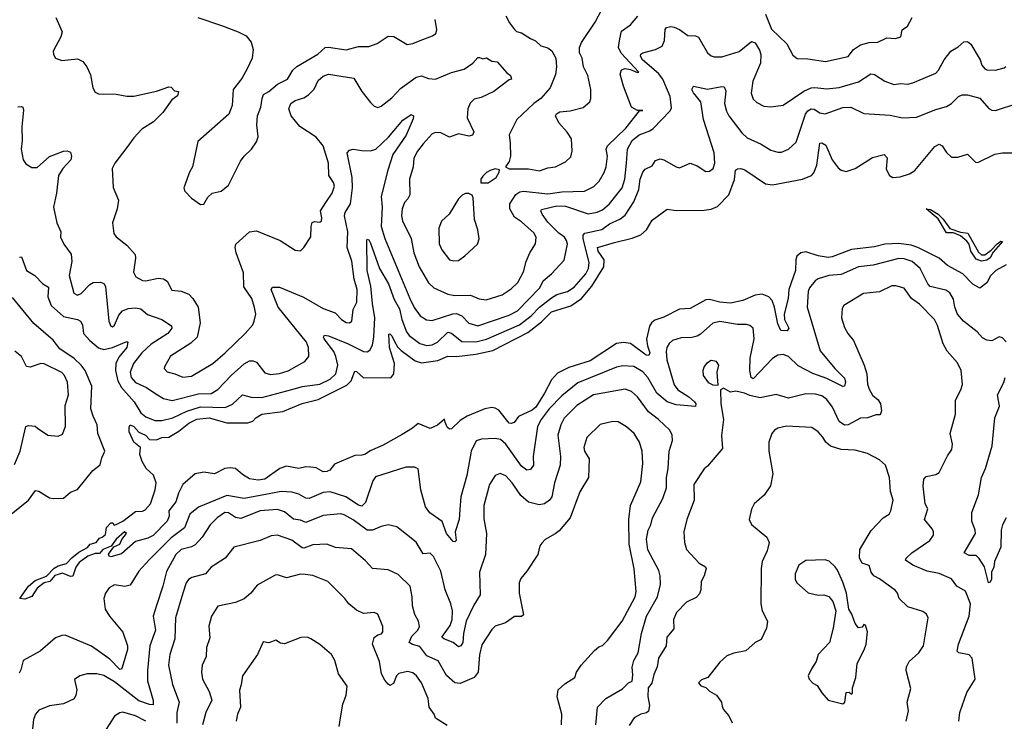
# Model space of a CAD drawing. Extents: x 1954678 to 2060275, y 904822 to 1016299.
# Tile 18 of 256: x 1974455 to 1980065, y 914905 to 918903. Entities that reach past the tile are written whole.
import ezdxf

# ---------------------------------------------------------------- set-up
doc = ezdxf.new("R2010")
doc.units = 0

msp = doc.modelspace()

# ---------------------------------------------------------------- linework, layer by layer
at = {"layer": '0CON20XD'}
for points in [[(1977225.6, 918925), (1977245.5, 918885.5), (1977275, 918848), (1977286.9, 918836.9), (1977315, 918829.4), (1977365, 918795.7), (1977395, 918783.1), (1977425, 918754.4), (1977465, 918742.5), (1977486.4, 918726.4), (1977510.6, 918685), (1977513.3, 918635), (1977508.5, 918591.5), (1977477.8, 918515), (1977425, 918454), (1977383.8, 918425), (1977288, 918335), (1977245, 918247.5), (1977249.7, 918199.7), (1977251.2, 918125), (1977243.9, 918096.1), (1977222.5, 918065), (1977243.9, 918053.9), (1977355, 918053.5), (1977417.6, 918042.4), (1977465, 918058.8), (1977507.5, 918065), (1977565, 918092.5), (1977595, 918122), (1977603.1, 918155), (1977600, 918225), (1977575, 918262.2), (1977526.2, 918315), (1977507.8, 918355), (1977513.8, 918366.2), (1977532.2, 918377.8), (1977591.2, 918385), (1977665, 918403.8), (1977704.3, 918435), (1977710, 918455), (1977708.6, 918505), (1977692.9, 918585), (1977667.5, 918635), (1977660, 918685), (1977645.8, 918715), (1977645.7, 918745), (1977656.8, 918773.2), (1977735, 918890), (1977773.1, 918965)], [(1974661.2, 918915), (1974696.7, 918835), (1974690, 918805), (1974646.7, 918725), (1974648.8, 918705), (1974660, 918685), (1974695, 918670.8), (1974785, 918680.8), (1974814.5, 918664.5), (1974838.1, 918635), (1974859.1, 918589.1), (1974871.2, 918515), (1974885, 918490), (1974905, 918480), (1975005, 918479.2), (1975065, 918466.9), (1975105, 918467.5), (1975235, 918496.9), (1975305, 918520), (1975318.8, 918518.8), (1975338.3, 918498.3), (1975360, 918495), (1975355, 918470), (1975322.5, 918447.5), (1975270.8, 918375), (1975218.2, 918321.8), (1975151.2, 918278.8), (1975105, 918230.5), (1975065, 918175.6), (1974997.1, 918085), (1974982.5, 918055), (1974987.3, 917947.3), (1975018.1, 917875), (1975011.1, 917825), (1974984.4, 917745), (1974992.5, 917685), (1975005, 917666.2), (1975065, 917618), (1975112.5, 917565), (1975115.6, 917545), (1975104.4, 917465), (1975117.6, 917437.6), (1975155, 917416.9), (1975174.6, 917414.6), (1975245, 917430.5), (1975275, 917426.9), (1975295, 917412.5), (1975322.8, 917362.8), (1975375, 917355.6), (1975419.1, 917339.1), (1975442.5, 917315), (1975473.1, 917265), (1975484.5, 917175.5), (1975465.6, 917095), (1975430, 917060), (1975315, 916985.5), (1975280, 916925), (1975278.8, 916915), (1975295, 916896), (1975340, 916885), (1975385, 916867.2)], [(1975385, 916867.2), (1975435, 916872.2), (1975555, 916943.8), (1975626.9, 917005), (1975740, 917115), (1975782.9, 917165), (1975791.9, 917185), (1975800.5, 917225), (1975793.8, 917263.8), (1975778.1, 917315), (1975731.6, 917381.6), (1975731.2, 917461.2), (1975689.2, 917575), (1975682.7, 917605), (1975687.5, 917625), (1975765, 917693.6), (1975805, 917700.5), (1975938.8, 917645), (1976025, 917589.2), (1976055, 917586.2), (1976074, 917605), (1976113.6, 917666.4), (1976115.4, 917725), (1976121.8, 917748.2), (1976135, 917754.3), (1976165, 917750), (1976175, 917756.7), (1976177.5, 917775), (1976168.8, 917815), (1976199, 917861), (1976236.4, 917915), (1976248.2, 917955), (1976242.5, 917975), (1976216.2, 918015), (1976214.5, 918085), (1976185.3, 918185), (1976145, 918234.5), (1976051.8, 918295), (1976002.3, 918355), (1975989.6, 918395), (1976000.9, 918425), (1976025, 918442.9), (1976075, 918458.5), (1976101.8, 918475), (1976133.3, 918506.7), (1976155, 918557.8), (1976185, 918582.5), (1976215, 918593.6), (1976360, 918570), (1976403.8, 918495), (1976455, 918430.6), (1976475, 918410.8), (1976495, 918402.9), (1976515, 918411.4), (1976575, 918457.3), (1976625, 918511.8), (1976715, 918575.5), (1976745, 918583.8), (1976785, 918569.1), (1976825, 918564.4), (1976915, 918603.1), (1976987.6, 918622.4), (1977038, 918655), (1977065, 918687.5), (1977075, 918687.5), (1977095, 918681.2), (1977115, 918686.7), (1977145, 918667.5), (1977175, 918663.8), (1977230.3, 918600.3), (1977252.5, 918585), (1977257.5, 918565), (1977245, 918561.2), (1977156, 918495), (1977085, 918459.1), (1977045, 918450.4), (1977021.4, 918428.6), (1977008, 918395), (1977005.3, 918345), (1977042.7, 918265), (1977035.8, 918245), (1977015, 918239.6), (1976955, 918252.1), (1976905, 918234.4), (1976855, 918257.9), (1976825, 918261.2), (1976805, 918252.2), (1976755, 918195.6), (1976722.5, 918155), (1976701.5, 918115), (1976696.5, 918065), (1976676.7, 917995), (1976677.3, 917905), (1976667.1, 917882.9), (1976648.7, 917861.3), (1976634.6, 917825.4), (1976631.5, 917785), (1976636.6, 917756.6), (1976685, 917656.2), (1976700.3, 917575), (1976730.5, 917495), (1976783.9, 917403.9), (1976815, 917374.5), (1976895, 917338.9), (1976935, 917331.9), (1977023.4, 917333.4), (1977072.9, 917312.9), (1977112.4, 917307.6), (1977205, 917335.4), (1977255, 917368.8), (1977293.6, 917405), (1977325, 917466), (1977340.9, 917525), (1977362.2, 917575), (1977394.5, 917625.5), (1977397.6, 917662.4), (1977386.5, 917686.5), (1977315, 917751.9), (1977275, 917777.5), (1977248.6, 917825), (1977248.8, 917855), (1977282, 917908), (1977305, 917922), (1977325, 917925.8), (1977465, 917910.6), (1977545, 917922.4), (1977673.4, 917926.6), (1977726.4, 917953.7), (1977756, 917984), (1977785, 918032), (1977797.1, 918065), (1977803.6, 918125), (1977796.1, 918165), (1977805.3, 918185), (1977909.8, 918285), (1977986.1, 918383.9), (1978006.4, 918386.4), (1977974.5, 918385.5), (1977941.3, 918405), (1977896.1, 918525), (1977876.5, 918593.5), (1977885, 918617.8), (1977905, 918625.9), (1977935, 918620.3), (1977975, 918602.2), (1977983.3, 918605), (1977881.8, 918711.8), (1977868, 918745), (1977874.5, 918794.5), (1977885, 918837.5), (1977935.5, 918874.5), (1977976.7, 918923.3)], [(1975470, 918915), (1975605, 918871.1), (1975700, 918835), (1975745, 918811.4), (1975774.7, 918774.7), (1975785.5, 918734.5), (1975780, 918685), (1975753.4, 918626.6), (1975720.9, 918569.1), (1975672, 918505), (1975666, 918415), (1975646.2, 918365), (1975471.2, 918208.8), (1975440, 918065), (1975422, 918035), (1975391.2, 917945), (1975396.4, 917926.4), (1975435, 917886.2), (1975485, 917851.2)], [(1975485, 917851.2), (1975505, 917852.5), (1975527.7, 917892.3), (1975552.5, 917915), (1975603.3, 917926.7), (1975645, 917960), (1975713, 918097), (1975734.3, 918125.7), (1975776.7, 918165), (1975805, 918207.5), (1975813.8, 918235), (1975806.7, 918305), (1975811.2, 918355), (1975830, 918405), (1975836, 918454), (1975845, 918477.5), (1975875, 918494), (1975924.7, 918535.3), (1975981.1, 918565), (1976011.8, 918615), (1976035, 918636.5), (1976153.6, 918706.3), (1976195, 918745.4), (1976215, 918747.3), (1976315, 918731.8), (1976385, 918750.8), (1976445, 918750), (1976491.9, 918768.1), (1976555, 918810), (1976587.2, 918807.2), (1976662.3, 918762.3), (1976695, 918767.1), (1976736.7, 918785), (1976807.9, 918812.1), (1976826.2, 918825), (1976832.5, 918845), (1976822, 918905)], [(1978704.6, 918935), (1978738.9, 918848.9), (1978825.3, 918765.3), (1978861.1, 918701.1), (1978885, 918681.4), (1978945, 918681.1), (1979045.6, 918665.6), (1979175, 918693.3), (1979206.3, 918733.7), (1979245, 918760), (1979295, 918773.1), (1979343.8, 918775), (1979395, 918800.5), (1979445, 918795.6), (1979476, 918805), (1979483.3, 918845), (1979513.9, 918866.1), (1979540, 918915)], [(1974445, 918407.1), (1974465, 918409.2), (1974474.1, 918404.1), (1974477.7, 918387.7), (1974467.9, 918292.1), (1974470, 918215), (1974464.7, 918165), (1974475.4, 918105.4), (1974491.1, 918081.1), (1974525, 918061.4), (1974555, 918060.6), (1974625.8, 918124.2), (1974705, 918153.6), (1974726.8, 918156.8), (1974745, 918148.8), (1974750.3, 918125), (1974746.2, 918105), (1974700.7, 918055), (1974677.3, 918015), (1974665.8, 917914.2), (1974647.8, 917835), (1974666.2, 917745), (1974690, 917695), (1974687.5, 917665), (1974706.7, 917625), (1974748.1, 917568.1), (1974753.3, 917525), (1974737.1, 917445), (1974764.4, 917345), (1974785, 917334.4), (1974805, 917343.1), (1974854.4, 917395), (1974873.8, 917405), (1974915, 917406.8), (1974935, 917400.6), (1974943.7, 917383.7), (1974962.5, 917185), (1974975, 917156.7), (1974985, 917154), (1974995, 917162), (1975019.8, 917220.2), (1975041.4, 917245), (1975072.9, 917257.1), (1975115, 917261.1), (1975145, 917256.2), (1975183.2, 917223.2), (1975265, 917195.4), (1975319.4, 917159.4), (1975323.1, 917145), (1975300, 917115), (1975205, 917054.2), (1975152.2, 917005), (1975104.1, 916945), (1975084.3, 916895.7), (1975090.9, 916865), (1975114.6, 916835), (1975177.4, 916807.4), (1975231, 916771), (1975274.3, 916744.3), (1975325, 916733.2), (1975475, 916771.9), (1975546.1, 916773.9), (1975584.8, 916795.2), (1975660.4, 916875), (1975735, 916942), (1975765, 916958.5), (1975785, 916959.5), (1975805, 916951.9), (1975851.9, 916891.9), (1975885, 916881.8), (1975935, 916886.4), (1975985, 916902.3), (1976080, 916955), (1976103.1, 916985), (1976100, 917035), (1976089.2, 917065), (1975928.8, 917265), (1975887.3, 917365), (1975895, 917379.4), (1975935, 917379.6), (1976071.7, 917321.7), (1976185, 917256.9), (1976252.8, 917232.8), (1976289.2, 917195), (1976315, 917178.2), (1976335, 917176.4), (1976347.9, 917185), (1976355, 917252.5), (1976375.4, 917294.6), (1976377.8, 917365), (1976361.5, 917425), (1976346.9, 917526.9), (1976321.5, 917605), (1976324.7, 917695), (1976305.9, 917785), (1976308.9, 917805), (1976339.8, 917855), (1976351.3, 917945), (1976349.3, 918005), (1976320.5, 918145), (1976335, 918160.6), (1976355, 918166.1), (1976405, 918157.3), (1976455, 918156.9), (1976484.1, 918165.9), (1976556.7, 918233.3), (1976638.4, 918331.6), (1976685, 918363.8), (1976700, 918355), (1976698, 918338), (1976657.6, 918245), (1976581.8, 918135), (1976552.4, 918045), (1976515.2, 917895), (1976519.8, 917835), (1976515.8, 917725), (1976535, 917657.1), (1976677.5, 917315), (1976703.3, 917263.3), (1976736.5, 917216.5), (1976772.3, 917192.3), (1976805, 917189.3), (1976922.8, 917227.2), (1976945, 917229.1), (1976974.9, 917214.9), (1977015, 917174.7), (1977065, 917158), (1977245, 917220.3), (1977292.3, 917245), (1977418.5, 917375), (1977437.9, 917415), (1977484.5, 917455), (1977556.6, 917533.4), (1977576.5, 917625), (1977571.5, 917645), (1977558.5, 917665), (1977527.2, 917687.2), (1977465, 917750), (1977432.1, 917795), (1977425.4, 917814.6), (1977428.9, 917821.1), (1977515, 917841.9), (1977565, 917840.4), (1977695, 917796.2), (1977745, 917806.6), (1977775, 917820), (1977816.2, 917855), (1977887.4, 917945), (1977903.8, 917995), (1977912.6, 918085), (1977919.3, 918165), (1977944.1, 918215), (1977985, 918248.1), (1978045, 918270), (1978065, 918283.3), (1978161.2, 918385), (1978168.6, 918401.4), (1978160.8, 918465), (1978120.3, 918565), (1978095, 918596.7), (1978004.6, 918675), (1977992.5, 918695), (1977993.7, 918706.3), (1978005.5, 918714.5), (1978077, 918733), (1978115, 918752.5), (1978129.3, 918785), (1978132.8, 918847.2), (1978140.7, 918859.3), (1978165, 918864.4), (1978185, 918861.2), (1978215, 918848.2), (1978263, 918813), (1978305, 918810.6), (1978323.6, 918803.6), (1978374, 918714), (1978395, 918696.9), (1978411.7, 918691.7), (1978455, 918691.2), (1978555, 918723.1), (1978625, 918778.6), (1978645, 918772.5), (1978670.5, 918730.5), (1978678.4, 918705), (1978675.3, 918655), (1978632.9, 918552.9), (1978623.8, 918483.8), (1978635, 918451.2), (1978655, 918430.8), (1978695, 918410.8), (1978735, 918407.5), (1978805, 918417.1), (1978923, 918497), (1978965, 918514.7), (1978985, 918517.5), (1979055, 918508.5), (1979125, 918516.4), (1979235, 918549.3), (1979305, 918594.3), (1979325, 918591.9), (1979385, 918553.1), (1979435, 918534.4), (1979475, 918540.6), (1979515, 918535.8), (1979545, 918542.9), (1979675, 918599.2), (1979690.8, 918615), (1979722.9, 918675), (1979760, 918725), (1979801.7, 918748.3), (1979835, 918778), (1979855, 918778.8), (1979875, 918763.3), (1979927.5, 918675), (1979936.7, 918645), (1979955, 918623.8), (1979965, 918618), (1980015, 918615.8), (1980065, 918630), (1980073.6, 918636.4)], [(1974455, 917550), (1974465, 917552.5), (1974494.4, 917474.4), (1974541.2, 917445), (1974588.1, 917398.1), (1974619.7, 917379.7), (1974616.1, 917325), (1974635.4, 917275), (1974705, 917211.4), (1974784.7, 917194.7), (1974802.2, 917185), (1974813.1, 917165), (1974818.8, 917115), (1974854.6, 917075), (1974905, 917034.2), (1974935, 917024.7), (1974985, 917034.8), (1975065, 917069.4), (1975072, 917065), (1975066.3, 917035), (1975019.6, 916980.4), (1975002.7, 916945), (1975001.3, 916905), (1975015, 916846.2), (1975035, 916806.8), (1975107.6, 916725), (1975145, 916663.3), (1975175, 916639.5), (1975225, 916620.2), (1975265, 916618.6), (1975328.6, 916635), (1975408, 916672), (1975485, 916697.7), (1975626.3, 916693.7), (1975668, 916712), (1975724.1, 916765.9), (1975775, 916751.8), (1975835, 916751.3), (1976005, 916796.2), (1976066, 916814), (1976165, 916827.1), (1976225, 916854.2), (1976255.9, 916885), (1976267.6, 916935), (1976257, 916985), (1976245, 917011.8), (1976190.7, 917085), (1976186.7, 917095), (1976192.5, 917105), (1976215, 917101.8), (1976327.1, 917057.1), (1976415, 917011.8), (1976435, 917010), (1976450, 917020), (1976465, 917048.8), (1976474, 917096), (1976478.8, 917205), (1976464.8, 917285.2), (1976456.8, 917385), (1976434.4, 917475), (1976433.5, 917646.5), (1976435, 917652.5), (1976445, 917649.2), (1976455, 917630), (1976504.7, 917485), (1976557.6, 917397.6), (1976588.3, 917308.3), (1976620, 917255), (1976632.9, 917195), (1976658.8, 917125), (1976675, 917103.4), (1976735, 917057.5), (1976775, 917046), (1976805, 917051.2), (1976835, 917065.9), (1976895, 917122.8), (1976915, 917116.7), (1976975, 917070), (1977055, 917068.1), (1977115, 917083.2), (1977303.2, 917165), (1977369.2, 917215), (1977417.6, 917265), (1977485, 917319), (1977515, 917336.6), (1977577.1, 917355), (1977615, 917380), (1977680.3, 917455), (1977695.7, 917485), (1977699.9, 917519.9), (1977665.2, 917655), (1977665.4, 917675), (1977675, 917686.2), (1977771.4, 917708.6), (1977815, 917739.5), (1977875, 917765.9), (1977905, 917790.4), (1977955.3, 917865), (1977983.2, 917935), (1977991.4, 917995), (1978005.2, 918034.8), (1978019.3, 918050.8), (1978058.6, 918071.4), (1978078.7, 918101.3), (1978105, 918111.4), (1978125, 918105.7), (1978195, 918064.3), (1978215, 918059.2), (1978275, 918086.2), (1978315, 918070.8), (1978365, 918038.9), (1978385, 918039.4), (1978405.6, 918055), (1978415.5, 918085), (1978412, 918145), (1978351.4, 918335), (1978335.4, 918435.4), (1978295, 918487.5), (1978284.6, 918505.4), (1978295, 918524.3), (1978375, 918507.1), (1978455, 918523.3), (1978470, 918520), (1978478.7, 918498.7), (1978471.1, 918425), (1978482.2, 918382.2), (1978496.5, 918355), (1978569.1, 918259.1), (1978600.4, 918230.4), (1978680, 918195), (1978735, 918159.5), (1978775, 918147.8), (1978795, 918148.1), (1978835, 918165.7), (1978878.6, 918205), (1978931.6, 918365), (1978945, 918383.3), (1978965, 918396.1), (1978982.7, 918392.7), (1979015, 918372.9), (1979045, 918366.7), (1979145, 918402.7), (1979190, 918405), (1979265, 918369.4), (1979415, 918360), (1979486.1, 918343.9), (1979565, 918348.2), (1979675, 918392.2), (1979735, 918408.6), (1979764, 918425), (1979804.7, 918465.3), (1979825, 918475.6), (1979855, 918474.5), (1979925, 918456.7), (1979976.6, 918396.6), (1979995, 918387.1), (1980015, 918385.6), (1980142.9, 918427.1)], [(1980075, 917507.3), (1980016.6, 917473.4), (1979986.6, 917443.4), (1979965, 917403.1), (1979925, 917374.3), (1979885, 917395.5), (1979829.4, 917455), (1979742, 917502), (1979695, 917543.8), (1979572.5, 917605), (1979535, 917617.6), (1979465, 917627.3), (1979385, 917623.7), (1979325, 917609.2), (1979195, 917594.4), (1979085, 917551.7), (1979061.8, 917548.3), (1979005, 917557.1), (1978935, 917580.5), (1978905.5, 917574.5), (1978882.5, 917555), (1978876.7, 917535), (1978876.2, 917475), (1978838.1, 917365), (1978833.7, 917315), (1978810.7, 917225), (1978813.4, 917195), (1978836.9, 917145), (1978828.9, 917131.1), (1978791.5, 917131.5), (1978775, 917170.8), (1978756.8, 917265), (1978743, 917303), (1978723.5, 917325), (1978685, 917339.3), (1978645, 917332.8), (1978575, 917302.6), (1978505, 917288.8), (1978445, 917293.2), (1978385, 917308.8), (1978365, 917306.4), (1978275, 917258), (1978215, 917253.3), (1978125, 917207.5), (1978075, 917191.8), (1978055, 917175.6), (1978043.6, 917156.4), (1978027.3, 917082.7), (1978031.9, 917045), (1978045.8, 917005), (1978040.6, 916989.4), (1978025, 916991.3), (1977935, 917057.9), (1977895, 917063.4), (1977855, 917058.2), (1977705, 916958.8), (1977585, 916922.2), (1977520.3, 916889.7), (1977485, 916850.5), (1977446.2, 916775), (1977395.6, 916695), (1977375, 916679.1), (1977297.6, 916642.4), (1977272.4, 916607.6), (1977255, 916601.4), (1977245, 916604.4), (1977185, 916678.5), (1977165, 916690.5), (1977145, 916693.5), (1977105, 916686.2), (1977005.4, 916644.6), (1976965, 916618.8), (1976915, 916571.5), (1976905, 916570), (1976890.9, 916580.9), (1976879.5, 916609.5), (1976875, 916626.7), (1976835, 916593.3), (1976795, 916574), (1976725, 916602.5), (1976693.8, 916575), (1976635, 916538.9), (1976523.4, 916476.6), (1976452.6, 916447.4), (1976425, 916427.3), (1976405, 916420.9), (1976365, 916420.8), (1976248.8, 916371.2), (1976223.2, 916336.8), (1976205, 916327.8), (1976185, 916326.7), (1976145, 916349.2), (1976115, 916354.3), (1976085, 916355.8), (1976045, 916345.6), (1975975, 916360), (1975936.7, 916345), (1975852.5, 916285), (1975815, 916278.5), (1975765, 916287.5), (1975725, 916311.1), (1975685.4, 916345.4), (1975655, 916349.7), (1975623.5, 916345), (1975565, 916314.8), (1975504.4, 916325.6), (1975455, 916315.8), (1975384.2, 916255), (1975359.6, 916205), (1975344.3, 916155.7), (1975304.4, 916105), (1975306.9, 916075), (1975295, 916045.8), (1975215, 915964.5), (1975185, 915949.2), (1975115, 915930), (1975035, 915859.4), (1974975, 915842.9), (1974966.1, 915846.1), (1974962, 915858), (1974991.2, 915898.8), (1975025.6, 915914.4), (1975038, 915942), (1975063.8, 915975), (1975053.3, 915985), (1975005, 915942.5), (1974977, 915903), (1974929.2, 915885), (1974909.2, 915860.8), (1974885, 915860.6), (1974843.4, 915846.6), (1974795, 915810), (1974775, 915784.2), (1974757.7, 915732.3), (1974745, 915730.5), (1974698.9, 915748.9), (1974655, 915736.7), (1974627.6, 915702.4), (1974595, 915694.6), (1974555, 915664.5), (1974525, 915616.2), (1974485, 915601.1), (1974456.2, 915605), (1974504.7, 915675.3), (1974542.6, 915707.4), (1974607.6, 915732.4), (1974651.5, 915778.5), (1974675, 915791.8), (1974722.9, 915805), (1974752.7, 915837.3), (1974791.5, 915868.5), (1974842, 915895), (1974856, 915914), (1974892, 915925), (1974910.6, 915949.4), (1974926.2, 915953.8), (1974945, 915970), (1974950.5, 916009.5), (1974975, 916036.2), (1974986.1, 916036.1), (1974993, 916023), (1975005, 916026.7), (1975042.5, 916045), (1975115, 916100), (1975155, 916102.4), (1975170.4, 916109.6), (1975200, 916145), (1975228, 916225), (1975233.3, 916265), (1975217.3, 916307.3), (1975176, 916345), (1975152.5, 916385), (1975140, 916425), (1975143.8, 916465), (1975105, 916495.7), (1975079.6, 916555), (1975078.3, 916581.7), (1975085, 916593.8), (1975105, 916584.4), (1975135, 916552.2), (1975172, 916535), (1975195, 916511.2), (1975235, 916510), (1975265, 916522.5), (1975305, 916523.5), (1975362, 916558), (1975418.9, 916605), (1975465, 916626.5), (1975535, 916634.6), (1975635, 916605.3), (1975755, 916605.5), (1975783.6, 916616.4), (1975800.8, 916635), (1975835, 916656.1), (1975955, 916671.5), (1976065, 916715.3), (1976155, 916738.7), (1976319.6, 916820.4), (1976344, 916846), (1976365, 916900), (1976375, 916899.5), (1976415, 916862.3), (1976572.2, 916865), (1976586.8, 916885), (1976590, 916945), (1976563.2, 917035), (1976558.3, 917111.7), (1976565, 917113.8), (1976575, 917102.5), (1976590.8, 917069.2), (1976608.5, 917038.5), (1976628.8, 917018.8), (1976708.8, 916958.8), (1976745, 916948.1), (1976838.4, 916961.6), (1976895, 916986.1), (1976945, 916984.2), (1977055, 916997), (1977152, 917018), (1977350.1, 917119.9), (1977429, 917181), (1977485, 917239.5), (1977595, 917272), (1977655.4, 917314.6), (1977715.9, 917384.2), (1977784.2, 917495), (1977784.8, 917534.8), (1977751.2, 917585), (1977748.2, 917605), (1977844.5, 917634.5), (1977945, 917658.2), (1977995, 917678.1), (1978025.7, 917705), (1978058.3, 917761.7), (1978145, 917824), (1978195.6, 917815.6), (1978355, 917818.5), (1978395, 917822.9), (1978431.7, 917838.3), (1978496.5, 917905), (1978527.6, 917992.4), (1978533.4, 918045), (1978545, 918054), (1978565, 918055.2), (1978587.2, 918047.2), (1978705, 917967.1), (1978745, 917962.7), (1978915, 917994), (1978966.7, 918015), (1978979.7, 918030.3), (1978997.6, 918075), (1979015, 918200), (1979025, 918202), (1979047.9, 918187.9), (1979084.6, 918104.6), (1979118.3, 918058.3), (1979135, 918046), (1979165, 918039.2), (1979215, 918055.8), (1979315, 918117.5), (1979380, 918135), (1979397, 918117), (1979391.5, 918051.5), (1979411.4, 918015), (1979430, 918005), (1979472.4, 918007.6), (1979525, 918025.6), (1979556.2, 918043.8), (1979668.5, 918181.5), (1979695, 918194.4), (1979711.4, 918185), (1979735, 918145.7), (1979765, 918120), (1979800.9, 918119.1), (1979855, 918137.5), (1979902, 918092), (1979915, 918088.8), (1980012.1, 918137.9), (1980055, 918144.2), (1980135.8, 918144.2)], [(1977125, 917973.3), (1977170, 918005), (1977187.5, 918035), (1977188.3, 918048.3), (1977165, 918053.3), (1977135, 918043.3), (1977115, 918033.3), (1977095, 918012.5), (1977083.3, 917995), (1977083.6, 917973.6), (1977125, 917973.3)], [(1976928.8, 917528.8), (1976955, 917531.4), (1976992, 917558), (1977063.3, 917625), (1977072.5, 917655), (1977065.6, 917705), (1977046.9, 917765), (1977038.3, 917888.3), (1977033, 917903), (1977015, 917912.5), (1976995, 917912.5), (1976976.4, 917903.6), (1976955, 917883.3), (1976901.4, 917795), (1976858.5, 917755), (1976843.6, 917715), (1976845.6, 917625.6), (1976861.4, 917591.4), (1976903.3, 917535), (1976928.8, 917528.8)], [(1979935, 917526.4), (1979905, 917539.1), (1979874.7, 917584.7), (1979864.1, 917624.1), (1979851.8, 917641.8), (1979815, 917671.5), (1979775, 917688.6), (1979735, 917688.5), (1979689.2, 917769.2), (1979620, 917825), (1979645, 917822), (1979688.1, 917795), (1979715, 917769.4), (1979755, 917713.1), (1979815, 917692.9), (1979856.6, 917686.6), (1979918.8, 917578.8), (1979935, 917563.8), (1979955, 917563.6), (1979990.6, 917589.4), (1980025, 917626.9), (1980045, 917641.2), (1980055, 917640), (1980001.7, 917578.3), (1979985, 917546.7), (1979965, 917532.4), (1979935, 917526.4)], [(1980075, 917066.7), (1980055, 917090), (1980036.1, 917096.1), (1979995, 917074.2), (1979965, 917078), (1979940.9, 917090.9), (1979910, 917125), (1979833.1, 917185), (1979798.1, 917225), (1979782.7, 917265), (1979775, 917310), (1979755, 917346.5), (1979732.4, 917362.4), (1979643, 917383), (1979628.8, 917398.8), (1979586.4, 917485), (1979540, 917525), (1979495, 917540.9), (1979465, 917541.9), (1979317.5, 917505), (1979235, 917495.4), (1979135, 917451.5), (1979065, 917445.3), (1979005, 917425.9), (1978987.9, 917415), (1978955.3, 917374.7), (1978947.1, 917355), (1978942, 917265), (1979016.9, 917016.9), (1979099.4, 916915), (1979155, 916860), (1979160.6, 916839.4), (1979154.2, 916815.8), (1979145, 916812.5), (1979055, 916858.3), (1978975, 916886.7), (1978891.7, 916931.7), (1978835, 916984.6), (1978805, 916996.2), (1978775, 916990.8), (1978745, 916972.7), (1978635, 916857.5), (1978623.3, 916865), (1978614.7, 916904.7), (1978617.8, 916975), (1978639.2, 917085), (1978634, 917145), (1978615, 917160.8), (1978596.3, 917166.3), (1978545, 917167.3), (1978445, 917183.9), (1978405, 917174.5), (1978335, 917110.5), (1978315, 917099.6), (1978285, 917091.8), (1978225, 917089.7), (1978175.3, 917074.7), (1978155, 917057.8), (1978142.5, 917035), (1978138, 917012), (1978142.7, 916965), (1978185, 916823.3), (1978205, 916794.7), (1978267.1, 916755), (1978299.5, 916725), (1978306.9, 916715), (1978305, 916698.8), (1978195, 916708.2), (1978145, 916725.3), (1978085.9, 916775), (1978033.8, 916863.8), (1978005, 916896.6), (1977955, 916926.5), (1977890.9, 916930.9), (1977855, 916924), (1977635, 916833.7), (1977545, 916760.4), (1977472.6, 916685), (1977426.5, 916625), (1977406.5, 916585), (1977380.9, 916415), (1977382.2, 916365), (1977365, 916339.2), (1977345, 916337.1), (1977315, 916360), (1977225, 916485.4), (1977195, 916510.3), (1977165, 916516.5), (1977087.1, 916512.9), (1977057.1, 916502.9), (1977027.9, 916445), (1977003.3, 916305), (1976969.6, 916185), (1976962.3, 916112.3), (1976960, 916055), (1976937.1, 915985), (1976941.4, 915935), (1976935, 915927.5), (1976925, 915930.6), (1976887.8, 915975), (1976863.3, 916043.3), (1976792.9, 916092.9), (1976766.6, 916126.6), (1976740, 916225), (1976725, 916343.8), (1976705, 916354.3), (1976655, 916352.5), (1976482.4, 916297.6), (1976466.5, 916275), (1976425, 916152.5), (1976405, 916130.5), (1976385, 916136.9), (1976314.5, 916184.5), (1976225, 916212.1), (1976185, 916208.2), (1976105, 916173.9), (1976085, 916176.2), (1976045, 916200), (1976005, 916210.9), (1975945, 916214.2), (1975886.6, 916203.4), (1975735, 916175.3), (1975635, 916192.6), (1975473.8, 916126.2), (1975425, 916085.5), (1975395, 916007.9), (1975318.5, 915951.5), (1975192.9, 915825), (1975135, 915760), (1975085, 915681.4), (1975055, 915672.5), (1974995, 915682.1), (1974964.4, 915665), (1974945, 915635.8), (1974934.6, 915605), (1974943.1, 915545), (1974967.5, 915505), (1975043.7, 915413.7), (1975070.4, 915335), (1975069.5, 915315), (1975038.9, 915211.1), (1975035, 915202), (1975025, 915200), (1974968.6, 915258.6), (1974865, 915333.6), (1974715, 915395.4), (1974695, 915394.5), (1974659.5, 915380.5), (1974572, 915305), (1974475, 915251.2), (1974462.3, 915197.7), (1974451.5, 915178.5)], [(1979805.7, 914905), (1979812.5, 914955), (1979851.2, 915068.8), (1979899.5, 915145), (1979882.5, 915265), (1979864.3, 915284.3), (1979806.1, 915296.1), (1979796.7, 915305), (1979804.4, 915345), (1979864.7, 915505), (1979872.6, 915575), (1979845, 915647.5), (1979795.4, 915675.4), (1979765, 915717.1), (1979695, 915748.2), (1979625, 915760.8), (1979545, 915795.6), (1979502.9, 915822.9), (1979505.8, 915835), (1979537.5, 915865), (1979641.1, 915935), (1979661.5, 915965), (1979662.2, 915985), (1979655, 916002), (1979610, 916055), (1979628.6, 916115), (1979614.4, 916145), (1979602.2, 916245), (1979606, 916285), (1979619.4, 916300.6), (1979675, 916312), (1979695, 916323.3), (1979741.7, 916418.3), (1979766.2, 916455), (1979769.2, 916485), (1979757.5, 916545), (1979786.4, 916655), (1979786.7, 916735), (1979817.8, 916795), (1979826.7, 916825), (1979820, 916905), (1979798.8, 916948.8), (1979740, 917015), (1979716.6, 917056.6), (1979685, 917161.2), (1979668.1, 917195), (1979582, 917282), (1979537.3, 917315), (1979495, 917374.4), (1979447.5, 917387.5), (1979425, 917387.5), (1979355, 917352.7), (1979263.6, 917343.6), (1979150, 917275), (1979141.7, 917258.3), (1979137.5, 917205), (1979155, 917148.8), (1979172.9, 917115), (1979205.6, 917075), (1979266.9, 916935), (1979282.2, 916885), (1979286.4, 916826.4), (1979295, 916798.8), (1979315, 916763.8), (1979346.3, 916736.3), (1979360, 916715), (1979365.7, 916675), (1979357.7, 916652.3), (1979335, 916651.2), (1979286.2, 916633.8), (1979245, 916632.7), (1979175, 916593.8), (1979155, 916593.1), (1979125, 916612.7), (1979087.1, 916695), (1979055, 916738.9), (1979025, 916759.2), (1978989.1, 916769.1), (1978935, 916771.8), (1978835, 916747.5), (1978765, 916767.5), (1978675, 916749.1), (1978615, 916760.9), (1978584.2, 916774.2), (1978535, 916786.7), (1978505, 916781.4), (1978465, 916803.3), (1978447.5, 916795), (1978449.4, 916715), (1978464.6, 916624.6), (1978454, 916534), (1978459.5, 916460.5), (1978375, 916358.8), (1978355, 916343.3), (1978296.9, 916255), (1978297.3, 916165), (1978256.4, 916055), (1978238.9, 915985), (1978243.1, 915925), (1978253.9, 915883.9), (1978326.4, 915806.4), (1978363.3, 915785), (1978366.2, 915775), (1978355.8, 915735), (1978337.9, 915702.1), (1978335.7, 915655), (1978328.5, 915631.5), (1978310, 915610), (1978254.2, 915585), (1978196.7, 915525), (1978180.8, 915485), (1978183, 915433), (1978142.5, 915385), (1978138.9, 915335), (1978095.6, 915265), (1978086.8, 915215), (1978067.8, 915172.2), (1978057.5, 915122.5), (1978035.7, 915095), (1978033.9, 915046.1), (1978044, 914995), (1978037.5, 914962.5), (1978027.5, 914952.5), (1977995, 914946.2), (1977956.2, 914925), (1977927.9, 914882.1)], [(1974765, 916972.2), (1974685, 917027.8), (1974646.7, 917076.7), (1974535, 917172.5), (1974415, 917320)], [(1974425, 916368), (1974458.1, 916445), (1974490, 916585), (1974505, 916590), (1974543, 916587), (1974556.4, 916576.4), (1974615.8, 916535.8), (1974675, 916530), (1974698.7, 916541.3), (1974715.5, 916585), (1974714.2, 916705), (1974734.4, 916765), (1974728.3, 916838.3), (1974711.4, 916875), (1974695, 916892.9), (1974595, 916941.4), (1974575, 916944), (1974515, 916922.5), (1974495, 916926.7), (1974466, 916985), (1974428, 917015)], [(1974406.9, 916085), (1974505.6, 916165), (1974545, 916221.2), (1974565, 916217.1), (1974625, 916179.4), (1974645.7, 916174.3), (1974705, 916176.2), (1974745, 916210), (1974784.4, 916225.6), (1974871.4, 916335), (1974914.2, 916365.8), (1974922.7, 916407.3), (1974941.2, 916445), (1974900.8, 916545), (1974896.9, 916595), (1974873.2, 916643.2), (1974861.3, 916685), (1974866.6, 916815), (1974829.3, 916905), (1974806.3, 916935), (1974765, 916972.2)], [(1978435, 916820), (1978430, 916895), (1978438.8, 916935), (1978425, 916956.2), (1978395, 916962), (1978368.8, 916945), (1978355, 916926.7), (1978348, 916905), (1978350, 916875), (1978377.5, 916835), (1978405, 916822), (1978435, 916820)], [(1980075.4, 916065), (1980055.4, 916025), (1980048.2, 915995), (1980045, 915896.7), (1980008.5, 915815), (1980005.9, 915784.1), (1979993.1, 915755), (1979991.5, 915715), (1979985, 915698.8), (1979975, 915693.3), (1979953.2, 915785), (1979922.4, 915832.4), (1979905, 915849.4), (1979865, 915850.6), (1979836.7, 915865), (1979900.5, 915975), (1979899.6, 915995), (1979879.4, 916045), (1979880, 916095), (1979918.5, 916195), (1979934.7, 916295), (1979957.3, 916345), (1979996.8, 916475), (1980011.3, 916635), (1980038.6, 916701.4), (1980027.3, 916765), (1980063.1, 916835), (1980070, 916865)], [(1977737.8, 914885), (1977748, 914985), (1977794, 915035), (1977889.4, 915090.6), (1977925, 915124), (1977945, 915133.3), (1977949.4, 915170.6), (1977945.7, 915214.3), (1977955, 915252.5), (1977979.2, 915295), (1977997.5, 915405), (1978025.7, 915505), (1978089.5, 915615), (1978106.4, 915685), (1978104.6, 915734.6), (1978096.5, 915765), (1978035, 915882.9), (1978027.5, 915942.5), (1978036.2, 915995), (1978051.3, 916025), (1978060.6, 916065), (1978118.9, 916175), (1978141.5, 916235), (1978140, 916295), (1978149.7, 916345), (1978155.5, 916445), (1978174.4, 916505), (1978172.9, 916535), (1978160, 916565), (1978095.2, 916625.2), (1978037.9, 916667.9), (1977975, 916754.5), (1977941.4, 916785), (1977905, 916797.9), (1977725, 916765.3), (1977629.2, 916705), (1977558.3, 916631.7), (1977537.8, 916595), (1977521.4, 916535), (1977537.1, 916415), (1977534.7, 916365), (1977502.7, 916265), (1977487.9, 916185), (1977474.6, 916165), (1977445.2, 916144.8), (1977415, 916139.2), (1977354.5, 916154.5), (1977311.3, 916191.3), (1977262.1, 916265), (1977225, 916304.4), (1977193, 916317), (1977165, 916305.8), (1977131.2, 916255), (1977099.5, 916135), (1977099.5, 916059.5), (1977114.3, 915975.7), (1977108.5, 915855), (1977075.5, 915755), (1977079.1, 915625), (1977042.1, 915567.9), (1976999, 915475), (1976983.4, 915405), (1976980.3, 915355), (1976969.6, 915335), (1976955, 915329.3), (1976925, 915354.1), (1976872, 915375), (1976861.1, 915385), (1976908.8, 915451.2), (1976918.8, 915485), (1976920.8, 915535), (1976912.4, 915575), (1976879.4, 915655), (1976855, 915760), (1976812.2, 915845), (1976795, 915862.5), (1976755, 915860), (1976715, 915926.4), (1976605, 916012.5), (1976555, 916025.6), (1976514.6, 916015.4), (1976465.2, 915994.8), (1976435, 915995.3), (1976355, 916053.5), (1976305, 916082), (1976285, 916086.7), (1976185, 916077.6), (1976085, 916037.3), (1976055, 916050.7), (1976015, 916058), (1975965, 916098.2), (1975925, 916111.3), (1975825, 916104.6), (1975715, 916060), (1975685, 916066.1), (1975645, 916093.8), (1975624.2, 916095), (1975580, 916065), (1975540.9, 916025), (1975495.7, 915954.3), (1975455, 915910.4), (1975435, 915898.9), (1975375, 915884), (1975345.2, 915854.8), (1975291.1, 915758.9), (1975270.8, 915675), (1975234.5, 915565), (1975215.5, 915505), (1975228.2, 915425), (1975197.5, 915335), (1975184.1, 915195), (1975184.3, 915135), (1975215.4, 915024.6), (1975215, 914999.2), (1975195, 915000), (1975135, 915021.4), (1974995, 915129.2), (1974935, 915166.1), (1974895, 915176.4), (1974840, 915175), (1974797.5, 915165), (1974767, 915143), (1974780, 915085), (1974775.8, 915055), (1974765, 915033.8), (1974705.4, 915004.6), (1974626, 914994), (1974565, 914968.6), (1974545, 914946), (1974533.5, 914915), (1974524.7, 914825.3)], [(1977541.9, 914885), (1977543.6, 914945), (1977517.9, 915045), (1977522.9, 915085), (1977560.5, 915119.5), (1977618.1, 915155), (1977628, 915185), (1977654, 915225), (1977731.3, 915308.7), (1977755, 915328.8), (1977775, 915336.7), (1977804.2, 915365.8), (1977888.2, 915475), (1977962.5, 915615), (1977967.9, 915645), (1977956.3, 915773.7), (1977928.4, 915915), (1977926.8, 916055), (1977936.4, 916135), (1977995, 916270), (1978006.2, 916375), (1978001.5, 916445), (1977986.7, 916495), (1977956.9, 916545), (1977913.3, 916583.3), (1977865, 916610.8), (1977835, 916614.3), (1977763.2, 916596.8), (1977687.5, 916522.5), (1977669.5, 916465), (1977673.3, 916445), (1977700.7, 916400.7), (1977696.9, 916295), (1977647.6, 916212.4), (1977592.5, 916065), (1977529.7, 915990.3), (1977507, 915973), (1977449.3, 915940.7), (1977429.5, 915920.5), (1977419.2, 915905), (1977407.5, 915855), (1977345, 915760), (1977310.3, 915719.7), (1977302, 915695), (1977302, 915635), (1977325, 915512.5), (1977315, 915502.9), (1977275, 915502.5), (1977223.4, 915466.6), (1977165, 915447.1), (1977145, 915428), (1977088.3, 915341.7), (1977075.3, 915284.7), (1977067.6, 915185), (1977045, 915154.6), (1976965, 915120.5), (1976935, 915124.4), (1976886.5, 915166.5), (1976839.8, 915249.7), (1976775, 915278.2), (1976735, 915331.8), (1976692.8, 915342.8), (1976674.5, 915354.5), (1976689.1, 915390.9), (1976724.2, 915425), (1976734, 915445), (1976728, 915475), (1976706.2, 915513.8), (1976692.9, 915562.9), (1976691.5, 915615), (1976680.5, 915675), (1976612, 915742), (1976555, 915768.6), (1976465, 915775.8), (1976425, 915819.4), (1976345, 915887.1), (1976255, 915896.4), (1976205, 915915.3), (1976125, 915910.4), (1976075, 915892.3), (1976065, 915893.8), (1976005, 915937.5), (1975925, 915966.7), (1975887.5, 915962.5), (1975824.7, 915935.3), (1975675, 915897.5), (1975625.5, 915834.5), (1975546.9, 915783.1), (1975514.7, 915745.3), (1975435.3, 915724.7), (1975416.4, 915713.6), (1975403.9, 915695), (1975385.3, 915634.7), (1975343.8, 915495), (1975340, 915375), (1975310.4, 915285), (1975302.5, 915225), (1975325.5, 915115), (1975364.6, 915015), (1975351.2, 914955), (1975350.4, 914895)], [(1979506.4, 914905), (1979518.6, 914965), (1979511.9, 915015), (1979532.4, 915092.4), (1979506.5, 915195), (1979507.3, 915215), (1979524.1, 915245.9), (1979577.8, 915295), (1979604.4, 915335), (1979632, 915495), (1979621.2, 915515), (1979600.3, 915530.3), (1979515, 915557.5), (1979465.7, 915605.7), (1979456.9, 915635), (1979445, 915650.6), (1979355, 915717.3), (1979321.5, 915735), (1979307.5, 915755), (1979295, 915792.5), (1979255, 915806.9), (1979240.9, 915835), (1979242.1, 915885), (1979306.9, 915993.1), (1979374.5, 916065.5), (1979409.2, 916085), (1979418.6, 916105), (1979432, 916165), (1979416, 916215), (1979411.4, 916295), (1979388, 916365), (1979354.5, 916394.5), (1979285, 916431.9), (1979215, 916449.4), (1979135, 916454.7), (1979075, 916473.9), (1979048.5, 916495), (1979032.2, 916525), (1979005, 916554.3), (1978968.5, 916578.5), (1978825, 916587.8), (1978775, 916575.6), (1978755, 916564), (1978740.8, 916545), (1978722.9, 916495), (1978723.1, 916445), (1978745.8, 916315), (1978732.3, 916247.7), (1978696.6, 916193.4), (1978640, 916145), (1978625.6, 916114.4), (1978612, 916055), (1978625, 916026.2), (1978712, 915955), (1978725.8, 915925), (1978713.2, 915876.8), (1978685.7, 915815), (1978680, 915775), (1978677.5, 915575), (1978685.6, 915535), (1978715.5, 915475), (1978710.5, 915435), (1978679.1, 915370.9), (1978645, 915354.2), (1978593.4, 915306.6), (1978525, 915294.2), (1978485, 915278.8), (1978445, 915241.2), (1978375.9, 915154.1), (1978339.3, 915140.7), (1978322.5, 915125), (1978336.4, 915106.4), (1978365, 915097.5), (1978385, 915077.5), (1978425, 915053.3), (1978454.2, 915014.2), (1978458, 914992), (1978464.2, 914975), (1978496.6, 914936.6), (1978515, 914896.2)], [(1979145, 915003.8), (1979156.2, 915015), (1979165, 915070), (1979181.7, 915071.7), (1979195, 915060), (1979200, 915065), (1979201.2, 915095), (1979218.9, 915155), (1979226.9, 915235), (1979267, 915313), (1979277.5, 915345), (1979285.9, 915414.1), (1979275, 915452.5), (1979265, 915457.5), (1979255, 915442.5), (1979235, 915437.5), (1979215, 915462.5), (1979197.1, 915515), (1979180, 915545), (1979165.6, 915635), (1979145, 915697.5), (1979115, 915766.7), (1979101.2, 915785), (1979067.5, 915817.5), (1979045, 915826.2), (1978935, 915820.8), (1978894.2, 915795), (1978872.9, 915745), (1978874, 915715), (1978884, 915695), (1978946.8, 915636.8), (1979005, 915624), (1979036.1, 915626.1), (1979065.9, 915615.9), (1979087.7, 915587.7), (1979106.2, 915535), (1979090.8, 915435), (1979069.2, 915355), (1979003.8, 915285), (1978993.8, 915245), (1978966.7, 915205), (1978947.5, 915165), (1978952.5, 915145), (1978975, 915122.5), (1978999.3, 915109.3), (1979025, 915067.5), (1979062.5, 915025), (1979145, 915003.8)], [(1976891.3, 914881.3), (1976825, 914923.8), (1976816.9, 914945), (1976787.5, 914985), (1976782.9, 915035), (1976745.5, 915125), (1976715.7, 915165), (1976695, 915181.4), (1976665, 915188.9), (1976615, 915176.9), (1976601.4, 915165), (1976585, 915121.2), (1976565, 915110), (1976555, 915116), (1976535, 915139.2), (1976517.5, 915175), (1976505.3, 915245.3), (1976465.2, 915345), (1976475, 915383.1), (1976495, 915397.9), (1976516.8, 915403.2), (1976524.3, 915415.7), (1976524.3, 915445), (1976496.3, 915516.3), (1976475, 915525.6), (1976415, 915520), (1976375, 915538.9), (1976330, 915575), (1976307.5, 915605), (1976211.7, 915701.7), (1976125.4, 915735.4), (1976082.6, 915742.6), (1976055, 915742.9), (1975975, 915722.9), (1975925, 915740.6), (1975911.3, 915738.7), (1975808.9, 915681.1), (1975771.9, 915635), (1975735, 915602.5), (1975685, 915582.5), (1975585, 915560.8), (1975547.5, 915505), (1975532.2, 915447.8), (1975538.9, 915381.1), (1975519.1, 915325), (1975516.9, 915275), (1975495.6, 915225), (1975490.5, 915185), (1975496.2, 915145), (1975535, 915074.2), (1975549.6, 915025), (1975516.8, 914955), (1975497.3, 914885)], [(1976276, 914875), (1976283.1, 914925), (1976296.7, 915003.3), (1976315.3, 915054.7), (1976320.6, 915105), (1976272.5, 915175), (1976251.7, 915251.7), (1976231.2, 915285), (1976165, 915342), (1976115, 915376), (1976095, 915383.8), (1976058, 915382), (1975965, 915346.7), (1975940.5, 915350.5), (1975915, 915366.7), (1975875, 915352.5), (1975841.7, 915358.3), (1975811.2, 915285), (1975724.4, 915165), (1975717.8, 915112.2), (1975707.5, 915082.5), (1975714.3, 914985), (1975695.6, 914945), (1975688.9, 914905)], [(1975173.6, 914905), (1975115, 914937.1), (1975043, 914957), (1975025, 914954.2), (1974996.4, 914933.6), (1974917.4, 914812.6)]]:
    msp.add_lwpolyline(points, dxfattribs=at)

doc.saveas('drawing.dxf')
